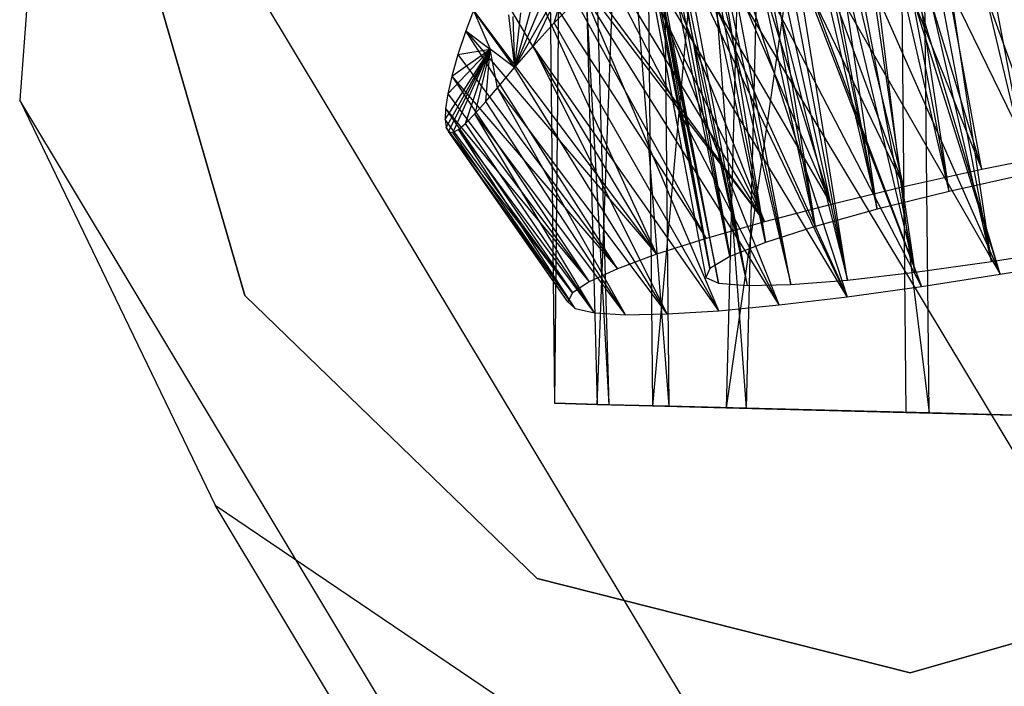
# Model space of a CAD drawing. Extents: x -263 to 235, y 0 to 1231.
# Tile 40 of 78: x 14.05 to 20.82, y 330.09 to 334.68. Entities that reach past the tile are written whole.
import ezdxf

# ---------------------------------------------------------------- set-up
doc = ezdxf.new("R2010")
doc.units = 0
doc.header["$LTSCALE"] = 25.4
doc.layers.get('0').update_dxf_attribs({"color": 13, "linetype": 'CONTINUOUS'})

# ---------------------------------------------------------------- blocks, each defined once
blk = doc.blocks.new('MONO-II-7705_STL_1')
at = {"color": 0}
for p, q in [((297.6314, 362.489, 75.89), (297.5406, 371.0572, 75.6284)), ((297.6314, 362.489, 75.89), (297.5406, 371.0572, 75.6284)), ((296.5806, 370.9828, 75.4726), (296.3718, 362.5212, 75.5951)), ((296.5806, 370.9828, 75.4726), (296.3718, 362.5212, 75.5951)), ((296.5806, 370.9828, 75.4726), (297.6314, 362.489, 75.89)), ((296.5806, 370.9828, 75.4726), (297.6314, 362.489, 75.89)), ((295.7555, 370.8842, 74.9618), (296.3718, 362.5212, 75.5951)), ((295.7555, 370.8842, 74.9618), (296.3718, 362.5212, 75.5951)), ((295.7555, 370.8842, 74.9618), (295.8418, 362.5348, 75.2145)), ((295.7555, 370.8842, 74.9618), (295.8418, 362.5348, 75.2145)), ((295.1909, 370.7762, 74.1737), (295.8418, 362.5348, 75.2145)), ((295.1909, 370.7762, 74.1737), (295.8418, 362.5348, 75.2145)), ((295.1909, 370.7762, 74.1737), (295.4283, 362.5454, 74.7096)), ((295.1909, 370.7762, 74.1737), (295.4283, 362.5454, 74.7096)), ((298.3117, 364.1332, 69.4178), (297.0635, 370.7389, 70.0613)), ((298.3117, 364.1332, 69.4178), (297.0635, 370.7389, 70.0613)), ((294.9728, 370.6752, 73.2283), (295.4283, 362.5454, 74.7096)), ((294.9728, 370.6752, 73.2283), (295.4283, 362.5454, 74.7096)), ((294.9728, 370.6752, 73.2283), (295.0538, 362.555, 73.4709)), ((294.9728, 370.6752, 73.2283), (295.0538, 362.555, 73.4709)), ((297.7683, 364.0121, 69.6074), (296.7675, 370.6466, 70.1486)), ((297.7683, 364.0121, 69.6074), (296.7675, 370.6466, 70.1486)), ((298.3117, 364.1332, 69.4178), (296.7675, 370.6466, 70.1486)), ((298.3117, 364.1332, 69.4178), (296.7675, 370.6466, 70.1486)), ((295.1345, 370.5968, 72.2695), (295.0538, 362.555, 73.4709)), ((295.1345, 370.5968, 72.2695), (295.0538, 362.555, 73.4709)), ((295.1345, 370.5968, 72.2695), (295.3487, 362.5475, 72.2109)), ((295.1345, 370.5968, 72.2695), (295.3487, 362.5475, 72.2109)), ((297.3932, 370.5886, 70.6526), (296.2338, 362.5248, 71.2671)), ((297.3932, 370.5886, 70.6526), (296.2338, 362.5248, 71.2671)), ((297.4721, 362.493, 70.8925), (297.3932, 370.5886, 70.6526)), ((297.4721, 362.493, 70.8925), (297.3932, 370.5886, 70.6526)), ((295.3487, 362.5475, 72.2109), (295.6512, 370.5529, 71.4433)), ((295.3487, 362.5475, 72.2109), (295.6512, 370.5529, 71.4433)), ((295.6512, 370.5529, 71.4433), (295.7292, 362.5377, 71.6807)), ((295.6512, 370.5529, 71.4433), (295.7292, 362.5377, 71.6807)), ((296.4444, 370.55, 70.8755), (295.7292, 362.5377, 71.6807)), ((296.4444, 370.55, 70.8755), (295.7292, 362.5377, 71.6807)), ((296.4444, 370.55, 70.8755), (296.2338, 362.5248, 71.2671)), ((296.4444, 370.55, 70.8755), (296.2338, 362.5248, 71.2671)), ((297.7683, 364.0121, 69.6074), (296.5308, 370.5613, 70.2454)), ((297.7683, 364.0121, 69.6074), (296.5308, 370.5613, 70.2454)), ((297.2738, 363.89, 69.9014), (296.2834, 370.4603, 70.3763)), ((297.2738, 363.89, 69.9014), (296.2834, 370.4603, 70.3763)), ((297.7683, 364.0121, 69.6074), (296.2834, 370.4603, 70.3763)), ((297.7683, 364.0121, 69.6074), (296.2834, 370.4603, 70.3763)), ((295.9474, 370.3016, 70.6139), (297.2738, 363.89, 69.9014)), ((295.9474, 370.3016, 70.6139), (297.2738, 363.89, 69.9014)), ((297.2738, 363.89, 69.9014), (296.0524, 370.3541, 70.5312)), ((297.2738, 363.89, 69.9014), (296.0524, 370.3541, 70.5312)), ((337.3245, 297.177, 868.623), (293.3623, 370.2875, 32.9663)), ((337.3245, 297.177, 868.623), (293.3623, 370.2875, 32.9663)), ((295.7899, 370.2176, 70.7557), (297.2738, 363.89, 69.9014)), ((295.7899, 370.2176, 70.7557), (297.2738, 363.89, 69.9014)), ((295.7899, 370.2176, 70.7557), (296.8472, 363.7717, 70.2885)), ((295.7899, 370.2176, 70.7557), (296.8472, 363.7717, 70.2885)), ((295.645, 370.1341, 70.9084), (296.8472, 363.7717, 70.2885)), ((295.645, 370.1341, 70.9084), (296.8472, 363.7717, 70.2885)), ((298.0584, 363.5296, 75.122), (297.0672, 370.1483, 75.845)), ((298.0584, 363.5296, 75.122), (297.0672, 370.1483, 75.845)), ((298.0584, 363.5296, 75.122), (296.8209, 370.0788, 75.7601)), ((298.0584, 363.5296, 75.122), (296.8209, 370.0788, 75.7601)), ((296.8472, 363.7717, 70.2885), (295.4729, 370.0259, 71.1264)), ((295.4729, 370.0259, 71.1264), (296.5049, 363.6617, 70.7538)), ((295.4729, 370.0259, 71.1264), (296.5049, 363.6617, 70.7538)), ((296.8472, 363.7717, 70.2885), (295.4729, 370.0259, 71.1264)), ((298.0584, 363.5296, 75.122), (296.5609, 369.9999, 75.6404)), ((298.0584, 363.5296, 75.122), (296.5609, 369.9999, 75.6404)), ((297.5349, 363.4558, 74.8644), (296.5609, 369.9999, 75.6404)), ((297.5349, 363.4558, 74.8644), (296.5609, 369.9999, 75.6404)), ((295.3221, 369.9212, 71.3637), (296.5049, 363.6617, 70.7538)), ((295.3221, 369.9212, 71.3637), (296.5049, 363.6617, 70.7538)), ((297.5349, 363.4558, 74.8644), (296.3135, 369.9199, 75.4942)), ((297.5349, 363.4558, 74.8644), (296.3135, 369.9199, 75.4942)), ((296.5049, 363.6617, 70.7538), (295.193, 369.8216, 71.6217)), ((295.193, 369.8216, 71.6217), (296.2599, 363.5641, 71.2795)), ((295.193, 369.8216, 71.6217), (296.2599, 363.5641, 71.2795)), ((296.5049, 363.6617, 70.7538), (295.193, 369.8216, 71.6217)), ((297.0692, 363.4024, 74.5092), (295.867, 369.7649, 75.1291)), ((297.0692, 363.4024, 74.5092), (295.867, 369.7649, 75.1291)), ((297.5349, 363.4558, 74.8644), (296.0285, 369.8222, 75.2787)), ((297.5349, 363.4558, 74.8644), (296.0285, 369.8222, 75.2787)), ((297.0692, 363.4024, 74.5092), (296.0285, 369.8222, 75.2787)), ((297.0692, 363.4024, 74.5092), (296.0285, 369.8222, 75.2787)), ((295.0938, 369.7354, 71.8808), (296.2599, 363.5641, 71.2795)), ((295.0938, 369.7354, 71.8808), (296.2599, 363.5641, 71.2795)), ((295.6711, 369.6941, 74.9134), (297.0692, 363.4024, 74.5092)), ((295.6711, 369.6941, 74.9134), (297.0692, 363.4024, 74.5092)), ((296.2599, 363.5641, 71.2795), (295.0178, 369.6589, 72.1551)), ((295.0178, 369.6589, 72.1551), (296.1219, 363.4829, 71.8454)), ((295.0178, 369.6589, 72.1551), (296.1219, 363.4829, 71.8454)), ((296.2599, 363.5641, 71.2795), (295.0178, 369.6589, 72.1551)), ((296.6793, 363.3715, 74.07), (295.4966, 369.6311, 74.6799)), ((295.4966, 369.6311, 74.6799), (297.0692, 363.4024, 74.5092)), ((295.4966, 369.6311, 74.6799), (297.0692, 363.4024, 74.5092)), ((296.6793, 363.3715, 74.07), (295.4966, 369.6311, 74.6799)), ((294.967, 369.5947, 72.4409), (296.1219, 363.4829, 71.8454)), ((294.967, 369.5947, 72.4409), (296.1219, 363.4829, 71.8454)), ((295.3404, 369.5764, 74.4234), (296.6793, 363.3715, 74.07)), ((295.3404, 369.5764, 74.4234), (296.6793, 363.3715, 74.07)), ((296.1219, 363.4829, 71.8454), (294.9428, 369.5454, 72.7307)), ((294.9428, 369.5454, 72.7307), (296.0959, 363.4211, 72.4297)), ((294.9428, 369.5454, 72.7307), (296.0959, 363.4211, 72.4297)), ((296.1219, 363.4829, 71.8454), (294.9428, 369.5454, 72.7307)), ((294.945, 369.5118, 73.0231), (296.0959, 363.4211, 72.4297)), ((294.945, 369.5118, 73.0231), (296.0959, 363.4211, 72.4297)), ((294.945, 369.5118, 73.0231), (296.1831, 363.381, 73.0099)), ((294.945, 369.5118, 73.0231), (296.1831, 363.381, 73.0099)), ((294.9737, 369.4943, 73.3161), (296.1831, 363.381, 73.0099)), ((294.9737, 369.4943, 73.3161), (296.1831, 363.381, 73.0099)), ((296.1831, 363.381, 73.0099), (295.0283, 369.4928, 73.6054)), ((295.0283, 369.4928, 73.6054), (296.3801, 363.3643, 73.5638)), ((295.0283, 369.4928, 73.6054), (296.3801, 363.3643, 73.5638)), ((296.1831, 363.381, 73.0099), (295.0283, 369.4928, 73.6054)), ((295.1085, 369.5069, 73.8891), (296.3801, 363.3643, 73.5638)), ((295.1085, 369.5069, 73.8891), (296.3801, 363.3643, 73.5638)), ((295.214, 369.5356, 74.165), (296.3801, 363.3643, 73.5638)), ((295.214, 369.5356, 74.165), (296.3801, 363.3643, 73.5638)), ((295.214, 369.5356, 74.165), (296.6793, 363.3715, 74.07)), ((295.214, 369.5356, 74.165), (296.6793, 363.3715, 74.07)), ((297.9922, 364.1616, 68.5071), (297.2953, 367.9505, 67.1672)), ((297.9922, 364.1616, 68.5071), (297.2953, 367.9505, 67.1672)), ((296.8924, 367.7809, 67.2887), (297.9922, 364.1616, 68.5071)), ((296.8924, 367.7809, 67.2887), (297.9922, 364.1616, 68.5071)), ((291.6129, 367.7246, 32.8341), (291.3785, 364.6384, 32.5765)), ((291.6129, 367.7246, 32.8341), (291.3785, 364.6384, 32.5765)), ((335.5751, 294.6141, 868.4908), (291.6129, 367.7246, 32.8341)), ((335.5751, 294.6141, 868.4908), (291.6129, 367.7246, 32.8341)), ((297.4573, 364.0424, 68.6924), (296.5898, 367.6235, 67.416)), ((296.5898, 367.6235, 67.416), (297.9922, 364.1616, 68.5071)), ((296.5898, 367.6235, 67.416), (297.9922, 364.1616, 68.5071)), ((297.4573, 364.0424, 68.6924), (296.5898, 367.6235, 67.416)), ((296.2202, 367.3914, 67.6208), (297.4573, 364.0424, 68.6924)), ((296.2202, 367.3914, 67.6208), (297.4573, 364.0424, 68.6924)), ((296.9561, 363.9222, 68.955), (295.943, 367.1842, 67.8169)), ((295.943, 367.1842, 67.8169), (297.4573, 364.0424, 68.6924)), ((295.943, 367.1842, 67.8169), (297.4573, 364.0424, 68.6924)), ((296.9561, 363.9222, 68.955), (295.943, 367.1842, 67.8169)), ((295.6534, 366.9315, 68.0706), (296.9561, 363.9222, 68.955)), ((295.6534, 366.9315, 68.0706), (296.9561, 363.9222, 68.955)), ((298.679, 363.5375, 76.2444), (297.487, 366.8414, 78.1444)), ((298.679, 363.5375, 76.2444), (297.487, 366.8414, 78.1444)), ((298.1183, 363.4418, 76.1391), (297.099, 366.6736, 77.9945)), ((298.1183, 363.4418, 76.1391), (297.099, 366.6736, 77.9945)), ((298.1183, 363.4418, 76.1391), (297.1474, 366.6961, 78.0162)), ((298.1183, 363.4418, 76.1391), (297.1474, 366.6961, 78.0162)), ((298.679, 363.5375, 76.2444), (297.1474, 366.6961, 78.0162)), ((298.679, 363.5375, 76.2444), (297.1474, 366.6961, 78.0162)), ((295.3691, 366.6394, 68.3827), (296.4994, 363.8033, 69.2895)), ((295.3691, 366.6394, 68.3827), (296.4994, 363.8033, 69.2895)), ((295.3691, 366.6394, 68.3827), (296.9561, 363.9222, 68.955)), ((295.3691, 366.6394, 68.3827), (296.9561, 363.9222, 68.955)), ((295.1999, 366.4399, 68.6078), (296.4994, 363.8033, 69.2895)), ((295.1999, 366.4399, 68.6078), (296.4994, 363.8033, 69.2895)), ((296.7657, 366.5047, 77.8196), (298.1183, 363.4418, 76.1391)), ((296.7657, 366.5047, 77.8196), (298.1183, 363.4418, 76.1391)), ((296.4364, 366.3134, 77.5984), (297.5773, 363.3578, 75.9525)), ((296.4364, 366.3134, 77.5984), (297.5773, 363.3578, 75.9525)), ((296.4584, 366.327, 77.6149), (298.1183, 363.4418, 76.1391)), ((296.4584, 366.327, 77.6149), (298.1183, 363.4418, 76.1391)), ((296.4584, 366.327, 77.6149), (297.5773, 363.3578, 75.9525)), ((296.4584, 366.327, 77.6149), (297.5773, 363.3578, 75.9525)), ((296.4994, 363.8033, 69.2895), (295.031, 366.217, 68.8718)), ((296.4994, 363.8033, 69.2895), (295.031, 366.217, 68.8718)), ((297.5773, 363.3578, 75.9525), (296.1426, 366.1199, 77.3536)), ((296.1426, 366.1199, 77.3536), (297.0674, 363.2872, 75.6886)), ((296.1426, 366.1199, 77.3536), (297.0674, 363.2872, 75.6886)), ((297.5773, 363.3578, 75.9525), (296.1426, 366.1199, 77.3536)), ((292.9252, 363.297, 31.2238), (292.1484, 365.9867, 31.2238)), ((292.1484, 365.9867, 27.2238), (292.9252, 363.297, 27.2238)), ((292.9252, 363.297, 31.2238), (292.1484, 365.9867, 31.2238)), ((292.1484, 365.9867, 27.2238), (292.9252, 363.297, 27.2238)), ((294.8815, 365.9949, 69.1498), (296.4994, 363.8033, 69.2895)), ((294.8815, 365.9949, 69.1498), (296.4994, 363.8033, 69.2895)), ((294.8557, 365.9539, 69.203), (296.0968, 363.6883, 69.6886)), ((294.8557, 365.9539, 69.203), (296.0968, 363.6883, 69.6886)), ((294.8557, 365.9539, 69.203), (296.4994, 363.8033, 69.2895)), ((294.8557, 365.9539, 69.203), (296.4994, 363.8033, 69.2895)), ((295.8729, 365.9216, 77.0814), (297.0674, 363.2872, 75.6886)), ((295.8729, 365.9216, 77.0814), (297.0674, 363.2872, 75.6886)), ((297.0674, 363.2872, 75.6886), (295.8226, 365.8822, 77.0248)), ((297.0674, 363.2872, 75.6886), (295.8226, 365.8822, 77.0248)), ((294.7496, 365.7741, 69.4436), (295.7569, 363.5797, 70.1439)), ((294.7496, 365.7741, 69.4436), (295.7569, 363.5797, 70.1439)), ((294.7496, 365.7741, 69.4436), (296.0968, 363.6883, 69.6886)), ((294.7496, 365.7741, 69.4436), (296.0968, 363.6883, 69.6886)), ((296.5996, 363.2315, 75.3529), (295.6088, 365.7057, 76.7603)), ((296.5996, 363.2315, 75.3529), (295.6088, 365.7057, 76.7603)), ((297.0674, 363.2872, 75.6886), (295.6088, 365.7057, 76.7603)), ((297.0674, 363.2872, 75.6886), (295.6088, 365.7057, 76.7603)), ((294.6093, 365.5047, 69.8321), (295.7569, 363.5797, 70.1439)), ((294.6093, 365.5047, 69.8321), (295.7569, 363.5797, 70.1439)), ((295.1605, 365.5333, 74.4378), (294.7808, 364.8646, 75.1486)), ((295.1605, 365.5333, 74.4378), (294.7808, 364.8646, 75.1486)), ((294.9083, 365.0112, 75.4926), (295.1605, 365.5333, 74.4378)), ((294.9083, 365.0112, 75.4926), (295.1605, 365.5333, 74.4378)), ((295.0533, 365.1708, 75.8265), (295.1605, 365.5333, 74.4378)), ((295.0533, 365.1708, 75.8265), (295.1605, 365.5333, 74.4378)), ((296.5996, 363.2315, 75.3529), (295.4135, 365.5309, 76.4796)), ((296.5996, 363.2315, 75.3529), (295.4135, 365.5309, 76.4796)), ((295.0018, 365.3873, 74.0344), (294.7808, 364.8646, 75.1486)), ((295.0018, 365.3873, 74.0344), (294.7808, 364.8646, 75.1486)), ((295.0533, 365.1708, 75.8265), (295.2541, 365.3778, 76.2158)), ((295.0533, 365.1708, 75.8265), (295.2541, 365.3778, 76.2158)), ((296.1838, 363.1919, 74.9527), (295.2541, 365.3778, 76.2158)), ((296.1838, 363.1919, 74.9527), (295.2541, 365.3778, 76.2158)), ((296.5996, 363.2315, 75.3529), (295.2541, 365.3778, 76.2158)), ((296.5996, 363.2315, 75.3529), (295.2541, 365.3778, 76.2158)), ((294.901, 365.2986, 73.7012), (294.7808, 364.8646, 75.1486)), ((294.901, 365.2986, 73.7012), (294.7808, 364.8646, 75.1486)), ((294.4991, 365.2557, 70.2309), (294.4454, 365.1161, 70.4781)), ((294.4991, 365.2557, 70.2309), (294.4454, 365.1161, 70.4781)), ((294.7808, 364.8646, 75.1486), (294.4991, 365.2557, 70.2309)), ((294.4991, 365.2557, 70.2309), (294.6125, 364.9908, 72.8134)), ((294.7808, 364.8646, 75.1486), (294.4991, 365.2557, 70.2309)), ((294.4991, 365.2557, 70.2309), (294.6125, 364.9908, 72.8134)), ((294.4991, 365.2557, 70.2309), (295.7569, 363.5797, 70.1439)), ((294.4991, 365.2557, 70.2309), (295.7569, 363.5797, 70.1439)), ((294.7379, 365.2258, 72.659), (294.7808, 364.8646, 75.1486)), ((294.7379, 365.2258, 72.659), (294.7808, 364.8646, 75.1486)), ((294.8221, 365.2388, 73.3539), (294.7808, 364.8646, 75.1486)), ((294.8221, 365.2388, 73.3539), (294.7808, 364.8646, 75.1486)), ((294.768, 365.214, 73.0067), (294.7808, 364.8646, 75.1486)), ((294.768, 365.214, 73.0067), (294.7808, 364.8646, 75.1486)), ((294.9083, 365.0112, 75.4926), (295.0533, 365.1708, 75.8265)), ((294.9083, 365.0112, 75.4926), (295.0533, 365.1708, 75.8265)), ((296.1838, 363.1919, 74.9527), (295.0533, 365.1708, 75.8265)), ((296.1838, 363.1919, 74.9527), (295.0533, 365.1708, 75.8265)), ((294.4454, 365.1161, 70.4781), (294.3903, 364.9526, 70.7989)), ((294.4454, 365.1161, 70.4781), (294.3903, 364.9526, 70.7989)), ((294.4454, 365.1161, 70.4781), (294.6125, 364.9908, 72.8134)), ((294.4454, 365.1161, 70.4781), (294.6125, 364.9908, 72.8134)), ((295.487, 363.4799, 70.6457), (294.4454, 365.1161, 70.4781)), ((294.4454, 365.1161, 70.4781), (295.7569, 363.5797, 70.1439)), ((294.4454, 365.1161, 70.4781), (295.7569, 363.5797, 70.1439)), ((295.487, 363.4799, 70.6457), (294.4454, 365.1161, 70.4781)), ((294.3026, 364.5054, 72.1132), (294.6125, 364.9908, 72.8134)), ((294.3026, 364.5054, 72.1132), (294.6125, 364.9908, 72.8134)), ((294.3097, 364.4518, 72.4464), (294.6125, 364.9908, 72.8134)), ((294.3097, 364.4518, 72.4464), (294.6125, 364.9908, 72.8134)), ((294.3215, 364.6828, 71.4558), (294.6125, 364.9908, 72.8134)), ((294.3215, 364.6828, 71.4558), (294.6125, 364.9908, 72.8134)), ((294.3272, 364.4227, 72.7797), (294.6125, 364.9908, 72.8134)), ((294.3272, 364.4227, 72.7797), (294.6125, 364.9908, 72.8134)), ((294.3487, 364.8049, 71.1311), (294.6125, 364.9908, 72.8134)), ((294.3487, 364.8049, 71.1311), (294.6125, 364.9908, 72.8134)), ((294.3903, 364.9526, 70.7989), (294.3487, 364.8049, 71.1311)), ((294.3903, 364.9526, 70.7989), (294.3487, 364.8049, 71.1311)), ((294.6125, 364.9908, 72.8134), (294.3549, 364.4177, 73.1111)), ((294.6125, 364.9908, 72.8134), (294.3549, 364.4177, 73.1111)), ((294.3903, 364.9526, 70.7989), (294.6125, 364.9908, 72.8134)), ((294.3903, 364.9526, 70.7989), (294.6125, 364.9908, 72.8134)), ((294.3903, 364.9526, 70.7989), (295.487, 363.4799, 70.6457)), ((294.3903, 364.9526, 70.7989), (295.487, 363.4799, 70.6457)), ((294.4436, 364.4784, 73.7836), (294.6125, 364.9908, 72.8134)), ((294.4436, 364.4784, 73.7836), (294.6125, 364.9908, 72.8134)), ((294.6125, 364.9908, 72.8134), (294.5071, 364.5444, 74.1284)), ((294.6125, 364.9908, 72.8134), (294.5071, 364.5444, 74.1284)), ((294.5821, 364.6299, 74.4642), (294.6125, 364.9908, 72.8134)), ((294.5821, 364.6299, 74.4642), (294.6125, 364.9908, 72.8134)), ((294.6625, 364.7249, 74.7694), (294.6125, 364.9908, 72.8134)), ((294.6625, 364.7249, 74.7694), (294.6125, 364.9908, 72.8134)), ((294.7808, 364.8646, 75.1486), (294.6125, 364.9908, 72.8134)), ((294.7808, 364.8646, 75.1486), (294.6125, 364.9908, 72.8134)), ((294.7808, 364.8646, 75.1486), (294.9083, 365.0112, 75.4926)), ((294.7808, 364.8646, 75.1486), (294.9083, 365.0112, 75.4926)), ((295.8289, 363.1693, 74.4965), (294.9083, 365.0112, 75.4926)), ((295.8289, 363.1693, 74.4965), (294.9083, 365.0112, 75.4926)), ((296.1838, 363.1919, 74.9527), (294.9083, 365.0112, 75.4926)), ((296.1838, 363.1919, 74.9527), (294.9083, 365.0112, 75.4926)), ((294.6625, 364.7249, 74.7694), (294.7808, 364.8646, 75.1486)), ((294.6625, 364.7249, 74.7694), (294.7808, 364.8646, 75.1486)), ((295.8289, 363.1693, 74.4965), (294.7808, 364.8646, 75.1486)), ((295.8289, 363.1693, 74.4965), (294.7808, 364.8646, 75.1486)), ((294.3487, 364.8049, 71.1311), (294.3215, 364.6828, 71.4558)), ((294.3487, 364.8049, 71.1311), (294.3215, 364.6828, 71.4558)), ((294.3487, 364.8049, 71.1311), (295.2929, 363.3908, 71.1833)), ((294.3487, 364.8049, 71.1311), (295.2929, 363.3908, 71.1833)), ((294.3487, 364.8049, 71.1311), (295.487, 363.4799, 70.6457)), ((294.3487, 364.8049, 71.1311), (295.487, 363.4799, 70.6457)), ((294.3215, 364.6828, 71.4558), (294.3063, 364.5815, 71.7871)), ((294.3215, 364.6828, 71.4558), (294.3063, 364.5815, 71.7871)), ((294.3215, 364.6828, 71.4558), (295.2929, 363.3908, 71.1833)), ((294.3215, 364.6828, 71.4558), (295.2929, 363.3908, 71.1833)), ((294.5821, 364.6299, 74.4642), (294.6625, 364.7249, 74.7694)), ((294.5821, 364.6299, 74.4642), (294.6625, 364.7249, 74.7694)), ((295.5424, 363.1641, 73.994), (294.6625, 364.7249, 74.7694)), ((295.5424, 363.1641, 73.994), (294.6625, 364.7249, 74.7694)), ((295.8289, 363.1693, 74.4965), (294.6625, 364.7249, 74.7694)), ((295.8289, 363.1693, 74.4965), (294.6625, 364.7249, 74.7694)), ((335.3407, 291.5279, 868.2332), (291.3785, 364.6384, 32.5765)), ((291.3785, 364.6384, 32.5765), (292.7219, 361.8558, 32.2623)), ((335.3407, 291.5279, 868.2332), (291.3785, 364.6384, 32.5765)), ((291.3785, 364.6384, 32.5765), (292.7219, 361.8558, 32.2623)), ((294.5071, 364.5444, 74.1284), (294.5821, 364.6299, 74.4642)), ((294.5071, 364.5444, 74.1284), (294.5821, 364.6299, 74.4642)), ((295.5424, 363.1641, 73.994), (294.5821, 364.6299, 74.4642)), ((295.5424, 363.1641, 73.994), (294.5821, 364.6299, 74.4642)), ((294.3063, 364.5815, 71.7871), (294.3026, 364.5054, 72.1132)), ((294.3063, 364.5815, 71.7871), (294.3026, 364.5054, 72.1132)), ((294.3063, 364.5815, 71.7871), (295.1786, 363.3145, 71.7452)), ((294.3063, 364.5815, 71.7871), (295.1786, 363.3145, 71.7452)), ((294.3063, 364.5815, 71.7871), (295.2929, 363.3908, 71.1833)), ((294.3063, 364.5815, 71.7871), (295.2929, 363.3908, 71.1833)), ((294.4436, 364.4784, 73.7836), (294.5071, 364.5444, 74.1284)), ((294.4436, 364.4784, 73.7836), (294.5071, 364.5444, 74.1284)), ((295.3304, 363.1765, 73.4559), (294.5071, 364.5444, 74.1284)), ((295.3304, 363.1765, 73.4559), (294.5071, 364.5444, 74.1284)), ((295.5424, 363.1641, 73.994), (294.5071, 364.5444, 74.1284)), ((295.5424, 363.1641, 73.994), (294.5071, 364.5444, 74.1284)), ((294.3026, 364.5054, 72.1132), (294.3097, 364.4518, 72.4464)), ((295.1786, 363.3145, 71.7452), (294.3026, 364.5054, 72.1132)), ((295.1786, 363.3145, 71.7452), (294.3026, 364.5054, 72.1132)), ((294.3026, 364.5054, 72.1132), (294.3097, 364.4518, 72.4464)), ((294.3939, 364.4366, 73.4483), (294.4436, 364.4784, 73.7836)), ((294.3939, 364.4366, 73.4483), (294.4436, 364.4784, 73.7836)), ((295.3304, 363.1765, 73.4559), (294.4436, 364.4784, 73.7836)), ((295.3304, 363.1765, 73.4559), (294.4436, 364.4784, 73.7836)), ((294.3097, 364.4518, 72.4464), (294.3272, 364.4227, 72.7797)), ((295.1786, 363.3145, 71.7452), (294.3097, 364.4518, 72.4464)), ((295.1786, 363.3145, 71.7452), (294.3097, 364.4518, 72.4464)), ((295.1466, 363.2525, 72.3194), (294.3097, 364.4518, 72.4464)), ((295.1466, 363.2525, 72.3194), (294.3097, 364.4518, 72.4464)), ((294.3097, 364.4518, 72.4464), (294.3272, 364.4227, 72.7797)), ((294.3272, 364.4227, 72.7797), (294.3549, 364.4177, 73.1111)), ((295.1466, 363.2525, 72.3194), (294.3272, 364.4227, 72.7797)), ((295.1466, 363.2525, 72.3194), (294.3272, 364.4227, 72.7797)), ((295.1976, 363.2061, 72.8937), (294.3272, 364.4227, 72.7797)), ((295.1976, 363.2061, 72.8937), (294.3272, 364.4227, 72.7797)), ((294.3272, 364.4227, 72.7797), (294.3549, 364.4177, 73.1111)), ((294.3549, 364.4177, 73.1111), (294.3939, 364.4366, 73.4483)), ((294.3549, 364.4177, 73.1111), (294.3939, 364.4366, 73.4483)), ((295.1976, 363.2061, 72.8937), (294.3549, 364.4177, 73.1111)), ((295.1976, 363.2061, 72.8937), (294.3549, 364.4177, 73.1111)), ((295.1976, 363.2061, 72.8937), (294.3939, 364.4366, 73.4483)), ((295.1976, 363.2061, 72.8937), (294.3939, 364.4366, 73.4483)), ((295.3304, 363.1765, 73.4559), (294.3939, 364.4366, 73.4483)), ((295.3304, 363.1765, 73.4559), (294.3939, 364.4366, 73.4483)), ((298.5494, 364.277, 68.4033), (297.9922, 364.1616, 68.5071)), ((298.5494, 364.277, 68.4033), (297.9922, 364.1616, 68.5071)), ((297.9922, 364.1616, 68.5071), (297.4573, 364.0424, 68.6924)), ((297.9922, 364.1616, 68.5071), (297.4573, 364.0424, 68.6924)), ((298.3117, 364.1332, 69.4178), (297.7683, 364.0121, 69.6074)), ((298.3117, 364.1332, 69.4178), (297.7683, 364.0121, 69.6074)), ((297.4573, 364.0424, 68.6924), (296.9561, 363.9222, 68.955)), ((297.4573, 364.0424, 68.6924), (296.9561, 363.9222, 68.955)), ((297.7683, 364.0121, 69.6074), (297.2738, 363.89, 69.9014)), ((297.7683, 364.0121, 69.6074), (297.2738, 363.89, 69.9014)), ((296.9561, 363.9222, 68.955), (296.4994, 363.8033, 69.2895)), ((296.9561, 363.9222, 68.955), (296.4994, 363.8033, 69.2895)), ((297.2738, 363.89, 69.9014), (296.8472, 363.7717, 70.2885)), ((297.2738, 363.89, 69.9014), (296.8472, 363.7717, 70.2885)), ((296.4994, 363.8033, 69.2895), (296.0968, 363.6883, 69.6886)), ((296.4994, 363.8033, 69.2895), (296.0968, 363.6883, 69.6886)), ((296.8472, 363.7717, 70.2885), (296.5049, 363.6617, 70.7538)), ((296.8472, 363.7717, 70.2885), (296.5049, 363.6617, 70.7538)), ((296.0968, 363.6883, 69.6886), (295.7569, 363.5797, 70.1439)), ((296.0968, 363.6883, 69.6886), (295.7569, 363.5797, 70.1439)), ((296.5049, 363.6617, 70.7538), (296.2599, 363.5641, 71.2795)), ((296.5049, 363.6617, 70.7538), (296.2599, 363.5641, 71.2795)), ((298.0584, 363.5296, 75.122), (298.6197, 363.621, 75.272)), ((298.0584, 363.5296, 75.122), (298.6197, 363.621, 75.272)), ((295.7569, 363.5797, 70.1439), (295.487, 363.4799, 70.6457)), ((295.7569, 363.5797, 70.1439), (295.487, 363.4799, 70.6457)), ((296.2599, 363.5641, 71.2795), (296.1219, 363.4829, 71.8454)), ((296.2599, 363.5641, 71.2795), (296.1219, 363.4829, 71.8454)), ((297.5349, 363.4558, 74.8644), (298.0584, 363.5296, 75.122)), ((297.5349, 363.4558, 74.8644), (298.0584, 363.5296, 75.122)), ((298.1183, 363.4418, 76.1391), (298.679, 363.5375, 76.2444)), ((298.1183, 363.4418, 76.1391), (298.679, 363.5375, 76.2444)), ((295.487, 363.4799, 70.6457), (295.2929, 363.3908, 71.1833)), ((295.487, 363.4799, 70.6457), (295.2929, 363.3908, 71.1833)), ((296.1219, 363.4829, 71.8454), (296.0959, 363.4211, 72.4297)), ((296.1219, 363.4829, 71.8454), (296.0959, 363.4211, 72.4297)), ((296.0959, 363.4211, 72.4297), (296.1831, 363.381, 73.0099)), ((296.0959, 363.4211, 72.4297), (296.1831, 363.381, 73.0099)), ((296.6793, 363.3715, 74.07), (297.0692, 363.4024, 74.5092)), ((296.6793, 363.3715, 74.07), (297.0692, 363.4024, 74.5092)), ((297.0692, 363.4024, 74.5092), (297.5349, 363.4558, 74.8644)), ((297.0692, 363.4024, 74.5092), (297.5349, 363.4558, 74.8644)), ((297.5773, 363.3578, 75.9525), (298.1183, 363.4418, 76.1391)), ((297.5773, 363.3578, 75.9525), (298.1183, 363.4418, 76.1391)), ((295.2929, 363.3908, 71.1833), (295.1786, 363.3145, 71.7452)), ((295.2929, 363.3908, 71.1833), (295.1786, 363.3145, 71.7452)), ((296.1831, 363.381, 73.0099), (296.3801, 363.3643, 73.5638)), ((296.1831, 363.381, 73.0099), (296.3801, 363.3643, 73.5638)), ((296.3801, 363.3643, 73.5638), (296.6793, 363.3715, 74.07)), ((296.3801, 363.3643, 73.5638), (296.6793, 363.3715, 74.07)), ((297.0674, 363.2872, 75.6886), (297.5773, 363.3578, 75.9525)), ((297.0674, 363.2872, 75.6886), (297.5773, 363.3578, 75.9525)), ((294.9367, 361.3496, 31.2238), (292.9252, 363.297, 31.2238)), ((292.9252, 363.297, 27.2238), (294.9367, 361.3496, 27.2238)), ((292.9252, 363.297, 31.2238), (292.9252, 363.297, 27.2238)), ((294.9367, 361.3496, 31.2238), (292.9252, 363.297, 31.2238)), ((292.9252, 363.297, 27.2238), (294.9367, 361.3496, 27.2238)), ((292.9252, 363.297, 31.2238), (292.9252, 363.297, 27.2238)), ((295.1786, 363.3145, 71.7452), (295.1466, 363.2525, 72.3194)), ((295.1786, 363.3145, 71.7452), (295.1466, 363.2525, 72.3194)), ((296.5996, 363.2315, 75.3529), (297.0674, 363.2872, 75.6886)), ((296.5996, 363.2315, 75.3529), (297.0674, 363.2872, 75.6886)), ((295.1466, 363.2525, 72.3194), (295.1976, 363.2061, 72.8937)), ((295.1466, 363.2525, 72.3194), (295.1976, 363.2061, 72.8937)), ((295.1976, 363.2061, 72.8937), (295.3304, 363.1765, 73.4559)), ((295.1976, 363.2061, 72.8937), (295.3304, 363.1765, 73.4559)), ((295.8289, 363.1693, 74.4965), (296.1838, 363.1919, 74.9527)), ((295.8289, 363.1693, 74.4965), (296.1838, 363.1919, 74.9527)), ((296.1838, 363.1919, 74.9527), (296.5996, 363.2315, 75.3529)), ((296.1838, 363.1919, 74.9527), (296.5996, 363.2315, 75.3529)), ((295.3304, 363.1765, 73.4559), (295.5424, 363.1641, 73.994)), ((295.3304, 363.1765, 73.4559), (295.5424, 363.1641, 73.994)), ((295.5424, 363.1641, 73.994), (295.8289, 363.1693, 74.4965)), ((295.5424, 363.1641, 73.994), (295.8289, 363.1693, 74.4965)), ((295.4283, 362.5454, 74.7096), (295.0538, 362.555, 73.4709)), ((295.0538, 362.555, 73.4709), (295.3487, 362.5475, 72.2109)), ((295.4283, 362.5454, 74.7096), (295.0538, 362.555, 73.4709)), ((295.0538, 362.555, 73.4709), (295.3487, 362.5475, 72.2109)), ((295.3487, 362.5475, 72.2109), (295.7292, 362.5377, 71.6807)), ((295.3487, 362.5475, 72.2109), (295.7292, 362.5377, 71.6807)), ((295.8418, 362.5348, 75.2145), (295.4283, 362.5454, 74.7096)), ((295.8418, 362.5348, 75.2145), (295.4283, 362.5454, 74.7096)), ((295.7292, 362.5377, 71.6807), (296.2338, 362.5248, 71.2671)), ((295.7292, 362.5377, 71.6807), (296.2338, 362.5248, 71.2671)), ((296.3718, 362.5212, 75.5951), (295.8418, 362.5348, 75.2145)), ((296.3718, 362.5212, 75.5951), (295.8418, 362.5348, 75.2145)), ((296.2338, 362.5248, 71.2671), (297.4721, 362.493, 70.8925)), ((296.2338, 362.5248, 71.2671), (297.4721, 362.493, 70.8925)), ((297.6314, 362.489, 75.89), (296.3718, 362.5212, 75.5951)), ((297.6314, 362.489, 75.89), (296.3718, 362.5212, 75.5951)), ((297.4721, 362.493, 70.8925), (301.4688, 362.3907, 70.7651)), ((297.4721, 362.493, 70.8925), (301.4688, 362.3907, 70.7651)), ((301.6281, 362.3866, 75.7625), (297.6314, 362.489, 75.89)), ((301.6281, 362.3866, 75.7625), (297.6314, 362.489, 75.89)), ((336.6841, 288.7453, 867.9191), (292.7219, 361.8558, 32.2623)), ((292.7219, 361.8558, 32.2623), (295.283, 360.1224, 31.976)), ((336.6841, 288.7453, 867.9191), (292.7219, 361.8558, 32.2623)), ((292.7219, 361.8558, 32.2623), (295.283, 360.1224, 31.976)), ((299.9019, 361.3892, 31.2238), (297.4992, 360.7032, 31.2238)), ((297.4992, 360.7032, 27.2238), (299.9019, 361.3892, 27.2238)), ((297.4992, 360.7032, 27.2238), (299.9019, 361.3892, 27.2238)), ((299.9019, 361.3892, 31.2238), (297.4992, 360.7032, 31.2238)), ((297.4992, 360.7032, 31.2238), (294.9367, 361.3496, 31.2238)), ((294.9367, 361.3496, 27.2238), (297.4992, 360.7032, 27.2238)), ((294.9367, 361.3496, 31.2238), (294.9367, 361.3496, 27.2238)), ((297.4992, 360.7032, 31.2238), (294.9367, 361.3496, 31.2238)), ((294.9367, 361.3496, 27.2238), (297.4992, 360.7032, 27.2238)), ((294.9367, 361.3496, 31.2238), (294.9367, 361.3496, 27.2238)), ((297.4992, 360.7032, 31.2238), (297.4992, 360.7032, 27.2238)), ((297.4992, 360.7032, 31.2238), (297.4992, 360.7032, 27.2238))]:
    blk.add_line(p, q, dxfattribs=at)

msp = doc.modelspace()

# ---------------------------------------------------------------- block references
at = {"color": 25}
msp.add_blockref('MONO-II-7705_STL_1', (-277.3313, -30.5158, -27.2238), dxfattribs=at)

doc.saveas('drawing.dxf')
